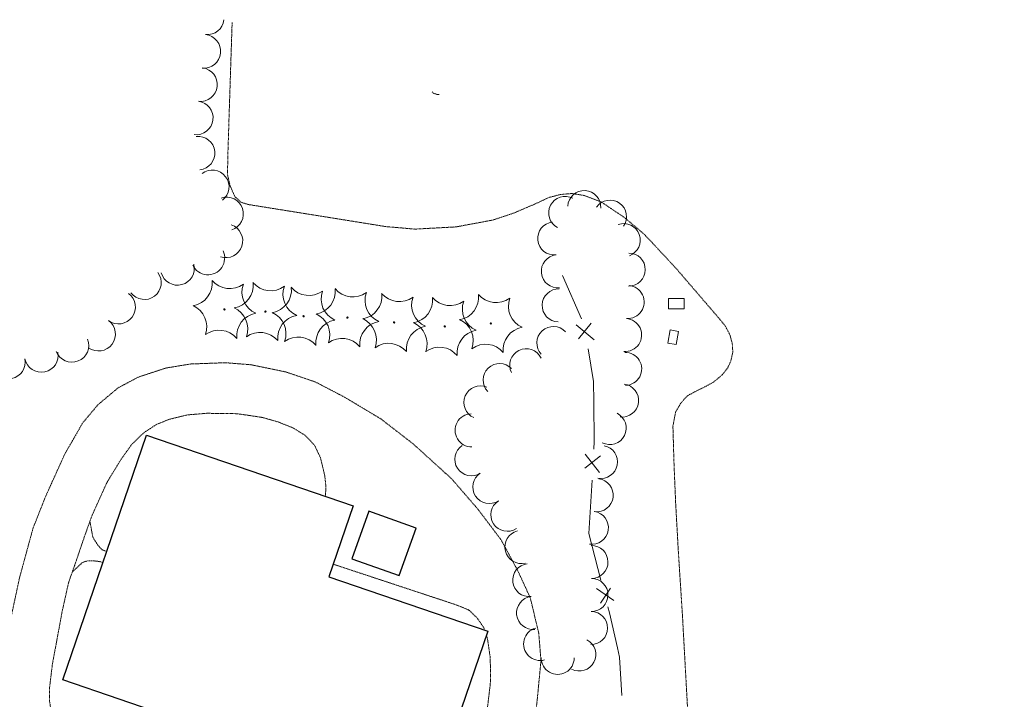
# Model space of a CAD drawing. Extents: x 386237 to 390135, y 96958 to 113752.
# Tile 28 of 112: x 388659 to 388896, y 98926 to 99090. Entities that reach past the tile are written whole.
import ezdxf

# ---------------------------------------------------------------- set-up
doc = ezdxf.new("R2010")
doc.units = 0
doc.header["$MEASUREMENT"] = 0
doc.linetypes.add('Wisdot3', pattern=[0.1875, 0.125, -0.0625])
doc.linetypes.add('Wisdot5', pattern=[0.1, 0.05, -0.05])
for name, color, linetype, lineweight in [('E_BLD', 231, 'Continuous', 25), ('E_DRN', 41, 'Continuous', 18), ('E_DWY', 51, 'Wisdot3', 18), ('E_LAND_Vegetation', 81, 'Continuous', 18), ('E_MISCPROP_Railing', 31, 'Continuous', 18), ('E_PATH_Sidewalk', 51, 'Wisdot5', 18)]:
    doc.layers.add(name, color=color, linetype=linetype, lineweight=lineweight)

# ---------------------------------------------------------------- blocks, each defined once
blk = doc.blocks.new('INLET')
at = {"color": 0, "linetype": 'ByBlock', "lineweight": -2, "transparency": 16777216, "flags": 128}
blk.add_lwpolyline([(-7.5, 10), (7.5, 10), (7.5, 0), (-7.5, 0)], close=True, dxfattribs=at)
blk = doc.blocks.new('CTRE')
at = {"color": 0, "linetype": 'ByBlock', "lineweight": -2, "transparency": 16777216}
blk.add_circle((0, 0), 0.223, dxfattribs=at)
for centre, start, end in [((-11.97, 8.96), 280.2067, 5.9716), ((1.81, 14.92), 220.2113, 305.9762), ((13.83, 5.89), 160.2113, 245.9762), ((-13.83, -5.9), 340.2113, 65.9762), ((-1.81, -14.93), 40.2113, 125.9762)]:
    blk.add_arc(centre, 7.87, start, end, dxfattribs=at)
at = {"color": 0, "linetype": 'ByBlock', "lineweight": -2, "transparency": 16777216, "extrusion": (0, 0, -1)}
blk.add_arc((-12.03, -9.04), 7.87, 354.0728, 79.7489, dxfattribs=at)

msp = doc.modelspace()

# ---------------------------------------------------------------- linework, layer by layer
at = {"layer": 'E_BLD'}
for p, q in [((388669.04, 98930.9), (388689.22, 98989.85)), ((388689.22, 98989.85), (388739.01, 98972.81)), ((388689.22, 98989.85), (388689.22, 98989.85)), ((388739.01, 98972.81), (388733.16, 98955.72)), ((388739.01, 98972.81), (388739.01, 98972.81)), ((388742.74, 98971.52), (388738.68, 98960.05)), ((388754.14, 98967.48), (388742.74, 98971.52)), ((388742.74, 98971.52), (388742.74, 98971.52)), ((388750.08, 98956.01), (388754.14, 98967.48)), ((388754.14, 98967.48), (388754.14, 98967.48)), ((388738.68, 98960.05), (388750.08, 98956.01)), ((388733.16, 98955.72), (388771.38, 98942.64)), ((388750.08, 98956.01), (388750.08, 98956.01)), ((388771.38, 98942.64), (388757.1, 98900.93)), ((388771.38, 98942.64), (388771.38, 98942.64)), ((388696.23, 98921.59), (388669.04, 98930.9)), ((388669.04, 98930.9), (388669.04, 98930.9))]:
    msp.add_line(p, q, dxfattribs=at)
at = {"layer": 'E_DWY', "flags": 128}
for points in [[(388709.83, 99089.27), (388708.8, 99057.38), (388708.72, 99052.65), (388709.33, 99049.98), (388710.48, 99047.34), (388711.97, 99045.97), (388713.69, 99045.43), (388746.97, 99040.09), (388753.9, 99039.5), (388763.75, 99040.03), (388772.65, 99041.69), (388777.53, 99043.31), (388782.76, 99045.54), (388786.13, 99047.12), (388788.91, 99047.84), (388791.66, 99048.07), (388794.62, 99047.61), (388798.68, 99046.08), (388804.41, 99042.22), (388809.17, 99038.19), (388816.75, 99030.05), (388826.96, 99018.17), (388828.61, 99016.16), (388829.73, 99014.01), (388830.3, 99011.87), (388830.43, 99009.88), (388829.92, 99007.62), (388829.2, 99006.11), (388827.95, 99004.45), (388825.79, 99002.63), (388824.12, 99001.71), (388821.7, 99000.52), (388819.6, 98999.41), (388817.97, 98997.68), (388816.65, 98995.47), (388816, 98992.01), (388816.26, 98982.97), (388816.66, 98973.39), (388817.33, 98961.39), (388818.28, 98946.63), (388819.51, 98924.25), (388820.63, 98904.3), (388821.53, 98878.58), (388821.71, 98857.38), (388820.92, 98827.43), (388821.01, 98823.63), (388821.78, 98821.78), (388823.08, 98820.94), (388879.05, 98809.63), (388880.24, 98809.65), (388881.5, 98810.39), (388882.19, 98811.35), (388886.47, 98835.83), (388887.18, 98839.13), (388888.16, 98840.88), (388889.61, 98841.89), (388891.43, 98842.34), (388893.12, 98842.18), (388894.69, 98841.35), (388895.35, 98840.37), (388895.81, 98839.09), (388895.77, 98838.11), (388892.97, 98820.95), (388888.68, 98798.21), (388886.96, 98793), (388882.07, 98782.15), (388876.6, 98771), (388874.43, 98767.66), (388869.96, 98761.84)], [(388758.01, 99072.55), (388758.27, 99072.23), (388759.33, 99071.92), (388759.74, 99071.95)], [(388535.91, 98910.22), (388550.91, 98953.79), (388552.04, 98956.21), (388553.79, 98957.32), (388556.22, 98957.77), (388558.87, 98957.64), (388648.99, 98925.07), (388650.48, 98924.7), (388651.48, 98924.7), (388652.49, 98925.41), (388653.41, 98926.53), (388654.14, 98928.8), (388654.65, 98934.52), (388656.02, 98943.34), (388658.63, 98955.52), (388661.9, 98967.51), (388664.98, 98975.27), (388669.49, 98985.23), (388673.86, 98992.84), (388677.51, 98997.18), (388682.35, 99001.24), (388687.22, 99003.84), (388693.88, 99006.03), (388699.79, 99007), (388708.27, 99007.31), (388714.4, 99006.82), (388722.77, 99005.08), (388729.9, 99002.67), (388737, 98998.96), (388745.65, 98993.78), (388753.42, 98987.77), (388762.7, 98979.35), (388769.03, 98972.02), (388774.61, 98964.64), (388778.66, 98957.17), (388781.66, 98950.62), (388783.68, 98942.14), (388784.22, 98935.55), (388783.31, 98926.06), (388782.11, 98915.55), (388778.52, 98901.19), (388773.28, 98885.27), (388803.32, 98873.84), (388803.72, 98873.05), (388796.9, 98854.44), (388783.82, 98819.14), (388781.88, 98813.68), (388781.27, 98813.23), (388780.69, 98813.08), (388764.35, 98819.23), (388730.96, 98830.91), (388714.91, 98837.08), (388715.99, 98841.25), (388716.03, 98844.3), (388715.59, 98847.44), (388714.12, 98852.09), (388712.3, 98855.72), (388709.62, 98858.25), (388706.41, 98859.91), (388703.13, 98860.82), (388699.79, 98861.66), (388695.72, 98861.16), (388691.14, 98859.46), (388687.41, 98857.4), (388684.35, 98854.86), (388682.06, 98851.31), (388679.73, 98845.65), (388677.88, 98839.67), (388676.51, 98834.54), (388675.55, 98828.19)], [(388706.06, 98907.25), (388683.26, 98915.08), (388669.78, 98919.86), (388667.65, 98920.9), (388666.3, 98922.78), (388665.87, 98925.77), (388665.82, 98928.73), (388666.53, 98934.6), (388668.9, 98947.41), (388670.47, 98954.47), (388671.9, 98958.46), (388674.11, 98965), (388676.06, 98970.44), (388679.64, 98978.39), (388683, 98983.92), (388685.72, 98987.71), (388688.65, 98990.49), (388691.58, 98992.42), (388694.79, 98993.71), (388699, 98994.73), (388703.77, 98995.13), (388711.02, 98995.03), (388717, 98994.15), (388720.93, 98993.04), (388724.55, 98991.58), (388727.54, 98989.71), (388729.72, 98987.35), (388731.08, 98984.48), (388732.16, 98980.03), (388732.44, 98977.18), (388732.26, 98975.12)], [(388734.2, 98958.76), (388763.7, 98949.01), (388766.74, 98947.79), (388768.79, 98945.9), (388770.45, 98943.47), (388770.64, 98942.89)], [(388771.05, 98941.67), (388771.33, 98940.84), (388772, 98936.28), (388772.08, 98930.59), (388771.45, 98925.15), (388770.37, 98917.69), (388768.6, 98909.4), (388766.7, 98902.45), (388764.61, 98896.96), (388762.54, 98893.34), (388760.3, 98890.9), (388758.75, 98890.09), (388757.77, 98889.93), (388732.11, 98898.48), (388713.98, 98904.82)]]:
    msp.add_lwpolyline(points, dxfattribs=at)
at = {"layer": 'E_LAND_Vegetation'}
for centre, radius, start, end in [((388703.84, 99090.39), 4.05, 264.2285, 353.8212), ((388703.03, 99082.33), 4.05, 264.2285, 84.2285), ((388702.2, 99074.32), 4.05, 262.9756, 82.9756), ((388701.2, 99066.28), 4.05, 262.9756, 82.9756), ((388701.64, 99057.8), 4.05, 276.1822, 96.1822), ((388705.04, 99049.67), 4.05, 307.3858, 127.3858), ((388794.65, 99044.79), 3.98, 357.0362, 177.0362), ((388708.48, 99043.15), 4.05, 288.4853, 108.4853), ((388790.04, 99043.4), 3.98, 62.4245, 242.4245), ((388800.85, 99042.49), 3.98, 324.6579, 144.6579), ((388708.34, 99036.67), 4.05, 251.4821, 71.4821), ((388787.4, 99037.24), 3.98, 96.3226, 276.3226), ((388804.15, 99036.84), 3.98, 289.8791, 109.8791), ((388703.99, 99032.54), 4.05, 205.4941, 25.4941), ((388788.27, 99029.32), 3.98, 96.3226, 276.3226), ((388805.36, 99029.76), 3.98, 269.3585, 89.3585), ((388696.68, 99030.03), 4.05, 195.1612, 15.1612), ((388688.71, 99026.59), 4.05, 216.8034, 36.8034), ((388682.49, 99020.71), 4.05, 233.5319, 53.5319), ((388788.48, 99021.12), 3.98, 88.2505, 268.2505), ((388805.11, 99021.93), 3.98, 265.4627, 85.4627), ((388677.68, 99014.19), 4.05, 233.5319, 53.5319), ((388804.48, 99013.99), 3.98, 265.4627, 85.4627), ((388787.2, 99012.05), 3.98, 42.9001, 222.9001), ((388671.25, 99011.51), 4.05, 201.3148, 21.3148), ((388663.9, 99009.07), 4.05, 191.4039, 11.4039), ((388780.67, 99006.69), 3.98, 26.0696, 206.0696), ((388804.51, 99005.83), 3.98, 271.5338, 91.5338), ((388655.96, 99007.47), 4.05, 191.4039, 11.4039), ((388774.26, 99003.13), 3.98, 43.929, 223.929), ((388769.62, 98997.73), 3.98, 66.6593, 246.6593), ((388803.76, 98998.19), 3.98, 263.0018, 83.0018), ((388767.5, 98991.01), 3.98, 91.2008, 271.2008), ((388800.77, 98991.57), 3.98, 243.0734, 63.0734), ((388767.44, 98984.04), 3.98, 123.0272, 303.0272), ((388798.69, 98983.4), 3.98, 259.0666, 79.0666), ((388771.78, 98977.36), 3.98, 123.0272, 303.0272), ((388797.64, 98975.38), 3.98, 262.7699, 82.7699), ((388776.12, 98970.68), 3.98, 123.0272, 303.0272), ((388796.47, 98967.54), 3.98, 261.3835, 81.3835), ((388779.5, 98962.91), 3.98, 103.9944, 283.9944), ((388796.38, 98959.29), 3.98, 270.6778, 90.6778), ((388781.39, 98954.93), 3.98, 96.6635, 276.6635), ((388796.38, 98951.37), 3.98, 269.342, 89.342), ((388782.31, 98947.02), 3.98, 96.6635, 276.6635), ((388796.29, 98943.4), 3.98, 269.342, 89.342), ((388784.01, 98939.55), 3.98, 105.5149, 285.5149), ((388793.45, 98937.01), 3.98, 242.3944, 62.3944), ((388788.25, 98936.19), 3.98, 179.8768, 359.8768)]:
    msp.add_arc(centre, radius, start, end, dxfattribs=at)
at = {"layer": 'E_MISCPROP_Railing'}
for p, q in [((388796.34, 99016.82), (388793.29, 99013.1)), ((388792.67, 99016.42), (388796.99, 99012.83)), ((388798.57, 98984.89), (388794.78, 98981.91)), ((388794.9, 98985.29), (388798.34, 98980.85)), ((388801.77, 98950.06), (388797.63, 98952.9)), ((388798.53, 98949.4), (388800.95, 98952.97))]:
    msp.add_line(p, q, dxfattribs=at)
at = {"layer": 'E_MISCPROP_Railing', "flags": 128}
for points in [[(388789.39, 99028.29), (388794, 99017.92)], [(388795.62, 99010.64), (388796.89, 99002.8), (388796.95, 98997.84)], [(388796.95, 98997.84), (388797.06, 98988.35), (388796.96, 98986.5)], [(388796.52, 98979.01), (388795.78, 98966.13)], [(388798.67, 98954.96), (388795.78, 98966.13)], [(388802.65, 98938.59), (388800.73, 98947.02), (388800.35, 98948.47)], [(388803.66, 98927.13), (388803.16, 98936.37), (388802.65, 98938.59)]]:
    msp.add_lwpolyline(points, dxfattribs=at)
msp.add_lwpolyline([(388814.79, 99012.05), (388815.31, 99015.2), (388817.34, 99014.87), (388816.82, 99011.72)], close=True, dxfattribs=at)
at = {"layer": 'E_PATH_Sidewalk', "flags": 128}
for points in [[(388675.58, 98969.1), (388676.28, 98965.26), (388677.44, 98963.41), (388678.5, 98962.25), (388679.62, 98961.83)], [(388671.33, 98956.89), (388673.76, 98959.17), (388675, 98959.58), (388676.46, 98959.58), (388677.98, 98959.4), (388678.72, 98959.17)]]:
    msp.add_lwpolyline(points, dxfattribs=at)

# ---------------------------------------------------------------- block references
at = {"layer": 'E_DRN', "xscale": 0.25, "yscale": 0.25, "zscale": 0.25}
msp.add_blockref('INLET', (388816.82, 99020.3), dxfattribs=at)
at = {"layer": 'E_LAND_Vegetation', "xscale": 0.7108526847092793, "yscale": 0.7108526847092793, "zscale": 0.7108526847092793}
for p in [(388707.97, 99020.16), (388717.84, 99019.64), (388727.03, 99018.5), (388737.61, 99018.17), (388748.83, 99017.01), (388772.14, 99016.78), (388761.05, 99016.06)]:
    msp.add_blockref('CTRE', p, dxfattribs=at)

doc.saveas('drawing.dxf')
